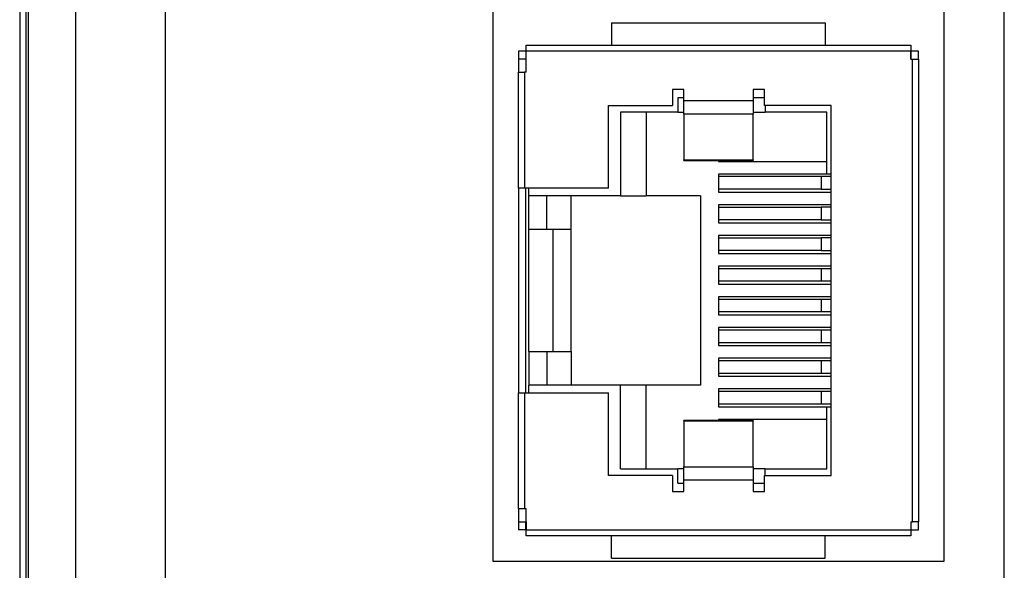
# Model space of a CAD drawing. Header units: millimetres. Extents: x 0 to 297, y 0 to 210.
# Tile 3 of 15: x 26 to 59, y 123 to 141. Entities that reach past the tile are written whole.
import ezdxf

# ---------------------------------------------------------------- set-up
doc = ezdxf.new("R2010")
doc.units = ezdxf.units.MM

msp = doc.modelspace()

# ---------------------------------------------------------------- linework, layer by layer
for p, q in [((25.9973, 161.1653), (25.9973, 112.1653)), ((26.0668, 160.6653), (26.0668, 112.6653)), ((27.6519, 112.6653), (27.6519, 160.6653)), ((30.6233, 160.6653), (30.6233, 112.6653)), ((58.5112, 112.6653), (58.5112, 160.6653)), ((41.5112, 159.1653), (41.5112, 123.1653)), ((56.5112, 123.1653), (56.5112, 159.1653)), ((25.789, 154.6653), (25.789, 119.2653)), ((45.4612, 141.0653), (45.4612, 140.3153)), ((45.4612, 141.0653), (52.5612, 141.0653)), ((52.5612, 141.0653), (52.5612, 140.3153)), ((42.6112, 140.1153), (42.3612, 140.1153)), ((42.3612, 140.1153), (42.3612, 139.8553)), ((42.6112, 140.1153), (42.6112, 139.8553)), ((42.6212, 140.3153), (55.4012, 140.3153)), ((42.6212, 140.1153), (42.6212, 140.3153)), ((42.6212, 139.8553), (42.6212, 140.1153)), ((55.4012, 140.1153), (42.6212, 140.1153)), ((55.4012, 140.3153), (55.4012, 140.1153)), ((55.4012, 139.8553), (55.4012, 140.1153)), ((55.6612, 140.1153), (55.4112, 140.1153)), ((55.4112, 139.8553), (55.4112, 140.1153)), ((55.6612, 139.8553), (55.6612, 140.1153)), ((42.3612, 139.8553), (42.3612, 139.4263)), ((42.6212, 139.8553), (42.3612, 139.8553)), ((42.6212, 139.4263), (42.6212, 139.8553)), ((55.4012, 139.8553), (55.4612, 139.8553)), ((55.4612, 124.4753), (55.4612, 139.8553)), ((55.4612, 139.8553), (55.6612, 139.8553)), ((55.6612, 139.8553), (55.6612, 124.4753)), ((42.3612, 135.5653), (42.3612, 139.4263)), ((42.3612, 139.4263), (42.5612, 139.4263)), ((42.5612, 139.4263), (42.5612, 135.5653)), ((42.6212, 139.4263), (42.5612, 139.4263)), ((47.8612, 138.8495), (47.4862, 138.8495)), ((47.4862, 138.8495), (47.4862, 138.3153)), ((47.8612, 138.4745), (47.8612, 138.8495)), ((50.5362, 138.8495), (50.1612, 138.8495)), ((50.1612, 138.8495), (50.1612, 138.4745)), ((50.5362, 138.3153), (50.5362, 138.8495)), ((47.6612, 138.5653), (47.6612, 138.0953)), ((47.8612, 138.5653), (47.6612, 138.5653)), ((47.8612, 138.4745), (50.1612, 138.4745)), ((47.8612, 138.0214), (47.8612, 138.4745)), ((50.5362, 138.5653), (50.1612, 138.5653)), ((50.1612, 138.4745), (50.1612, 138.0214)), ((45.3612, 138.3153), (47.4862, 138.3153)), ((45.3612, 135.5653), (45.3612, 138.3153)), ((47.6612, 138.0953), (45.7612, 138.0953)), ((45.7612, 138.0953), (45.7612, 135.3153)), ((46.6112, 138.0953), (46.6112, 135.3153)), ((47.6612, 138.0953), (47.8612, 138.0953)), ((50.1612, 138.0953), (50.5612, 138.0953)), ((52.7612, 138.3153), (50.5362, 138.3153)), ((50.5612, 138.3153), (50.5612, 138.0953)), ((52.6112, 138.0953), (50.5612, 138.0953)), ((52.6112, 136.0353), (52.6112, 138.0953)), ((52.7612, 126.0153), (52.7612, 138.3153)), ((50.1612, 138.0214), (47.8612, 138.0214)), ((47.8612, 138.0214), (47.8612, 136.5039)), ((50.1612, 136.5039), (50.1612, 138.0214)), ((47.8612, 136.5039), (50.1612, 136.5039)), ((47.8612, 136.4851), (47.8612, 136.5039)), ((47.8612, 136.4851), (50.1612, 136.4851)), ((49.0112, 136.4851), (49.0112, 136.4553)), ((49.0112, 136.4553), (52.6112, 136.4553)), ((50.1612, 136.5039), (50.1612, 136.4851)), ((49.0112, 136.0353), (49.0112, 135.4353)), ((52.6112, 136.0353), (49.0112, 136.0353)), ((52.4253, 135.9503), (49.0112, 135.9503)), ((52.7612, 135.9503), (52.4253, 135.9503)), ((52.4253, 135.9503), (52.4253, 135.5303)), ((52.7612, 136.0353), (52.6112, 136.0353)), ((42.5612, 135.5653), (42.3612, 135.5653)), ((42.3612, 135.5653), (42.3612, 128.7653)), ((45.3612, 135.5653), (42.5612, 135.5653)), ((42.6112, 128.7653), (42.6112, 135.5653)), ((42.7112, 135.3153), (42.7112, 135.5653)), ((52.4253, 135.5303), (49.0112, 135.5303)), ((52.4253, 135.5303), (52.7612, 135.5303)), ((45.7612, 135.3153), (42.7112, 135.3153)), ((42.7112, 134.1953), (42.7112, 135.3153)), ((43.3112, 134.1953), (43.3112, 135.3153)), ((44.1112, 134.1953), (44.1112, 135.3153)), ((45.7612, 135.3153), (46.6112, 135.3153)), ((48.4112, 135.3153), (46.6112, 135.3153)), ((48.4112, 135.3153), (48.4112, 129.0153)), ((49.0112, 135.4353), (52.7612, 135.4353)), ((52.7612, 135.0153), (49.0112, 135.0153)), ((49.0112, 135.0153), (49.0112, 134.4153)), ((49.0112, 134.9303), (52.4253, 134.9303)), ((52.4253, 134.9303), (52.4253, 134.5103)), ((52.7612, 134.9303), (52.4253, 134.9303)), ((52.4253, 134.5103), (49.0112, 134.5103)), ((52.4253, 134.5103), (52.7612, 134.5103)), ((43.3112, 134.1953), (42.7112, 134.1953)), ((42.7112, 130.1353), (42.7112, 134.1953)), ((44.1112, 134.1953), (43.3112, 134.1953)), ((43.5112, 134.1953), (43.5112, 130.1353)), ((44.1112, 130.1353), (44.1112, 134.1953)), ((49.0112, 134.4153), (52.7612, 134.4153)), ((52.7612, 133.9953), (49.0112, 133.9953)), ((49.0112, 133.9953), (49.0112, 133.3953)), ((49.0112, 133.9103), (52.4253, 133.9103)), ((52.7612, 133.9103), (52.4253, 133.9103)), ((52.4253, 133.9103), (52.4253, 133.4903)), ((52.4253, 133.4903), (49.0112, 133.4903)), ((49.0112, 133.3953), (52.7612, 133.3953)), ((52.4253, 133.4903), (52.7612, 133.4903)), ((52.7612, 132.9753), (49.0112, 132.9753)), ((49.0112, 132.9753), (49.0112, 132.3753)), ((52.4253, 132.8903), (49.0112, 132.8903)), ((52.4253, 132.8903), (52.4253, 132.4703)), ((52.7612, 132.8903), (52.4253, 132.8903)), ((52.4253, 132.4703), (49.0112, 132.4703)), ((49.0112, 132.3753), (52.7612, 132.3753)), ((52.7612, 132.4703), (52.4253, 132.4703)), ((52.7612, 131.9553), (49.0112, 131.9553)), ((49.0112, 131.9553), (49.0112, 131.3553)), ((52.4253, 131.8703), (49.0112, 131.8703)), ((52.7612, 131.8703), (52.4253, 131.8703)), ((52.4253, 131.8703), (52.4253, 131.4503)), ((52.4253, 131.4503), (49.0112, 131.4503)), ((49.0112, 131.3553), (52.7612, 131.3553)), ((52.7612, 131.4503), (52.4253, 131.4503)), ((52.7612, 130.9353), (49.0112, 130.9353)), ((49.0112, 130.9353), (49.0112, 130.3353)), ((52.4253, 130.8503), (49.0112, 130.8503)), ((52.4253, 130.8503), (52.4253, 130.4303)), ((52.7612, 130.8503), (52.4253, 130.8503)), ((52.4253, 130.4303), (49.0112, 130.4303)), ((49.0112, 130.3353), (52.7612, 130.3353)), ((52.7612, 130.4303), (52.4253, 130.4303)), ((42.7112, 130.1353), (43.3112, 130.1353)), ((42.7112, 130.1353), (42.7112, 129.0153)), ((43.3112, 130.1353), (43.3112, 129.0153)), ((43.3112, 130.1353), (44.1112, 130.1353)), ((44.1112, 130.1353), (44.1112, 129.0153)), ((52.7612, 129.9153), (49.0112, 129.9153)), ((49.0112, 129.9153), (49.0112, 129.3153)), ((52.4253, 129.8303), (49.0112, 129.8303)), ((52.4253, 129.8303), (52.4253, 129.4103)), ((52.7612, 129.8303), (52.4253, 129.8303)), ((52.4253, 129.4103), (49.0112, 129.4103)), ((49.0112, 129.3153), (52.7612, 129.3153)), ((52.7612, 129.4103), (52.4253, 129.4103)), ((45.7612, 129.0153), (42.7112, 129.0153)), ((42.7112, 128.7653), (42.7112, 129.0153)), ((45.7612, 126.2353), (45.7612, 129.0153)), ((46.6112, 129.0153), (45.7612, 129.0153)), ((46.6112, 126.2353), (46.6112, 129.0153)), ((48.4112, 129.0153), (46.6112, 129.0153)), ((42.3612, 124.9043), (42.3612, 128.7653)), ((42.3612, 128.7653), (42.5612, 128.7653)), ((42.5612, 128.7653), (42.5612, 124.9043)), ((42.5612, 128.7653), (45.3612, 128.7653)), ((45.3612, 126.0153), (45.3612, 128.7653)), ((52.7612, 128.8953), (49.0112, 128.8953)), ((49.0112, 128.8953), (49.0112, 128.2953)), ((52.4253, 128.8103), (49.0112, 128.8103)), ((52.4253, 128.8103), (52.4253, 128.3903)), ((52.7612, 128.8103), (52.4253, 128.8103)), ((52.4253, 128.3903), (49.0112, 128.3903)), ((49.0112, 128.2953), (52.6112, 128.2953)), ((52.7612, 128.3903), (52.4253, 128.3903)), ((52.6112, 126.2353), (52.6112, 128.2953)), ((52.6112, 128.2953), (52.7612, 128.2953)), ((50.1612, 127.8454), (47.8612, 127.8454)), ((47.8612, 127.8267), (47.8612, 127.8454)), ((50.1612, 127.8267), (47.8612, 127.8267)), ((47.8612, 127.8267), (47.8612, 126.3092)), ((52.6112, 127.8753), (49.0112, 127.8753)), ((49.0112, 127.8753), (49.0112, 127.8454)), ((50.1612, 127.8454), (50.1612, 127.8267)), ((50.1612, 126.3092), (50.1612, 127.8267)), ((47.8612, 126.3092), (50.1612, 126.3092)), ((47.8612, 125.856), (47.8612, 126.3092)), ((50.1612, 126.3092), (50.1612, 125.856)), ((47.4862, 126.0153), (45.3612, 126.0153)), ((45.7612, 126.2353), (47.6612, 126.2353)), ((47.4862, 126.0153), (47.4862, 125.481)), ((47.6612, 125.7653), (47.6612, 126.2353)), ((47.8612, 126.2353), (47.6612, 126.2353)), ((50.5612, 126.2353), (50.1612, 126.2353)), ((50.5362, 125.481), (50.5362, 126.0153)), ((50.5362, 126.0153), (52.7612, 126.0153)), ((50.5612, 126.0153), (50.5612, 126.2353)), ((50.5612, 126.2353), (52.6112, 126.2353)), ((47.6612, 125.7653), (47.8612, 125.7653)), ((47.8612, 125.481), (47.8612, 125.856)), ((50.1612, 125.856), (47.8612, 125.856)), ((50.1612, 125.856), (50.1612, 125.481)), ((50.1612, 125.7653), (50.5362, 125.7653)), ((47.4862, 125.481), (47.8612, 125.481)), ((50.1612, 125.481), (50.5362, 125.481)), ((42.3612, 124.9043), (42.3612, 124.4753)), ((42.5612, 124.9043), (42.3612, 124.9043)), ((42.6212, 124.9043), (42.5612, 124.9043)), ((42.6212, 124.4753), (42.6212, 124.9043)), ((42.3612, 124.4753), (42.6212, 124.4753)), ((42.3612, 124.4753), (42.3612, 124.2153)), ((42.6112, 124.2153), (42.6112, 124.4753)), ((42.6212, 124.4753), (42.6212, 124.2153)), ((55.4012, 124.4753), (55.4012, 124.2153)), ((55.4012, 124.4753), (55.4612, 124.4753)), ((55.4112, 124.2153), (55.4112, 124.4753)), ((55.6612, 124.4753), (55.4612, 124.4753)), ((55.6612, 124.2153), (55.6612, 124.4753)), ((42.6112, 124.2153), (42.3612, 124.2153)), ((42.6212, 124.2153), (55.4012, 124.2153)), ((42.6212, 124.0153), (42.6212, 124.2153)), ((55.4012, 124.2153), (55.4012, 124.0153)), ((55.4112, 124.2153), (55.6612, 124.2153)), ((55.4012, 124.0153), (42.6212, 124.0153)), ((45.4612, 123.2653), (45.4612, 124.0153)), ((52.5612, 123.2653), (52.5612, 124.0153)), ((41.5112, 123.1653), (56.5112, 123.1653)), ((45.4612, 123.2653), (52.5612, 123.2653))]:
    msp.add_line(p, q)

doc.saveas('drawing.dxf')
